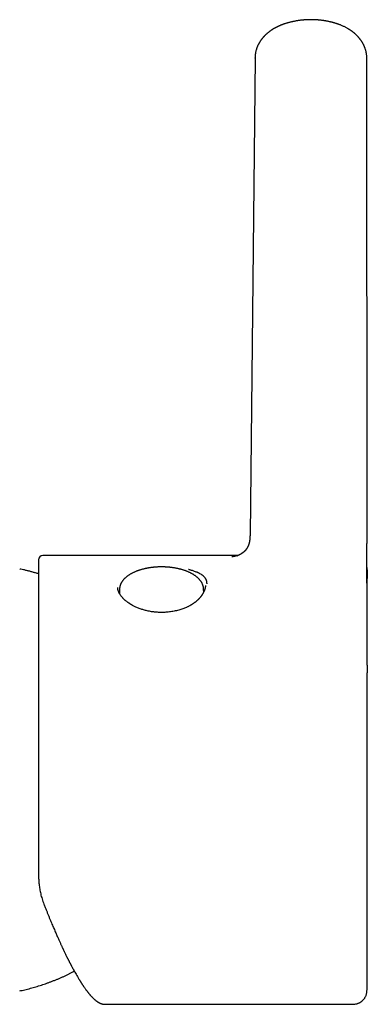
# Model space of a CAD drawing. Header units: millimetres. Extents: x 8 to 829, y 12 to 852.
# Tile 7 of 10: x 448 to 480, y 569 to 661. Entities that reach past the tile are written whole.
import ezdxf

# ---------------------------------------------------------------- set-up
doc = ezdxf.new("R2010")
doc.units = ezdxf.units.MM

msp = doc.modelspace()

# ---------------------------------------------------------------- linework, layer by layer
at = {"color": 7, "linetype": 'Continuous', "lineweight": 30}
for p, q in [((469.592, 657.766), (469.126, 613.179)), ((469.592, 657.766), (469.595, 657.796)), ((480.066, 613.179), (480.04, 657.751)), ((467.981, 611.215), (449.757, 611.215)), ((480.064, 609.712), (480.064, 609.055)), ((456.757, 608.221), (456.757, 608.228)), ((464.957, 608.412), (464.957, 608.391)), ((456.917, 607.669), (456.918, 607.671)), ((456.926, 608.059), (456.918, 607.668)), ((464.793, 607.801), (464.788, 608.059)), ((480.064, 600.962), (480.064, 600.246)), ((455.574, 569.215), (455.573, 569.215)), ((455.574, 569.215), (478.564, 569.215)), ((478.564, 569.217), (478.564, 569.217))]:
    msp.add_line(p, q, dxfattribs=at)
msp.add_arc((449.757, 610.815), 0.4, 90, 180, dxfattribs=at)
for points, knots in [([(480.043, 657.749), (480.043, 657.767), (480.043, 657.799), (480.042, 657.841), (480.04, 657.873), (480.039, 657.899), (480.038, 657.92), (480.036, 657.942), (480.032, 657.995), (480.024, 658.074), (480.01, 658.178), (479.992, 658.283), (479.968, 658.394), (479.938, 658.509), (479.908, 658.605), (479.881, 658.686), (479.856, 658.755), (479.828, 658.824), (479.801, 658.887), (479.775, 658.946), (479.749, 659), (479.724, 659.051), (479.698, 659.1), (479.671, 659.15), (479.642, 659.2), (479.615, 659.246), (479.589, 659.288), (479.565, 659.326), (479.54, 659.363), (479.515, 659.401), (479.488, 659.44), (479.461, 659.477), (479.436, 659.51), (479.415, 659.539), (479.392, 659.569), (479.367, 659.6), (479.342, 659.631), (479.318, 659.66), (479.297, 659.685), (479.277, 659.707), (479.26, 659.728), (479.24, 659.749), (479.216, 659.776), (479.188, 659.807), (479.159, 659.837), (479.134, 659.862), (479.113, 659.884), (479.091, 659.906), (479.067, 659.93), (479.041, 659.955), (479.015, 659.979), (478.992, 660), (478.971, 660.019), (478.949, 660.039), (478.922, 660.063), (478.893, 660.089), (478.866, 660.111), (478.843, 660.13), (478.822, 660.148), (478.798, 660.167), (478.771, 660.188), (478.741, 660.212), (478.71, 660.236), (478.68, 660.259), (478.654, 660.277), (478.631, 660.294), (478.594, 660.321), (478.545, 660.355), (478.488, 660.394), (478.438, 660.427), (478.39, 660.457), (478.326, 660.497), (478.242, 660.546), (478.141, 660.603), (478.034, 660.659), (477.926, 660.713), (477.808, 660.768), (477.69, 660.819), (477.57, 660.868), (477.471, 660.907), (477.392, 660.935), (477.333, 660.956), (477.276, 660.976), (477.212, 660.997), (477.138, 661.021), (477.062, 661.044), (476.99, 661.065), (476.93, 661.082), (476.877, 661.097), (476.832, 661.108), (476.795, 661.118), (476.76, 661.127), (476.714, 661.138), (476.654, 661.153), (476.579, 661.17), (476.5, 661.188), (476.418, 661.205), (476.333, 661.221), (476.247, 661.237), (476.159, 661.252), (476.061, 661.268), (475.954, 661.284), (475.843, 661.299), (475.738, 661.311), (475.645, 661.321), (475.562, 661.329), (475.489, 661.336), (475.427, 661.341), (475.368, 661.345), (475.307, 661.349), (475.238, 661.353), (475.158, 661.357), (475.067, 661.36), (474.963, 661.363), (474.863, 661.364), (474.77, 661.364), (474.69, 661.363), (474.612, 661.361), (474.542, 661.359), (474.481, 661.357), (474.428, 661.354), (474.384, 661.352), (474.349, 661.35), (474.318, 661.348), (474.281, 661.346), (474.229, 661.342), (474.16, 661.337), (474.075, 661.33), (473.979, 661.321), (473.879, 661.31), (473.763, 661.296), (473.635, 661.278), (473.497, 661.257), (473.367, 661.234), (473.246, 661.211), (473.135, 661.188), (473.037, 661.167), (472.95, 661.146), (472.867, 661.126), (472.782, 661.104), (472.688, 661.078), (472.589, 661.05), (472.487, 661.019), (472.398, 660.99), (472.326, 660.965), (472.272, 660.947), (472.223, 660.929), (472.172, 660.911), (472.118, 660.89), (472.063, 660.869), (472.01, 660.847), (471.956, 660.825), (471.903, 660.802), (471.852, 660.78), (471.808, 660.76), (471.765, 660.741), (471.721, 660.72), (471.676, 660.698), (471.631, 660.676), (471.584, 660.652), (471.534, 660.626), (471.487, 660.6), (471.44, 660.575), (471.39, 660.546), (471.343, 660.519), (471.304, 660.496), (471.276, 660.479), (471.249, 660.462), (471.219, 660.443), (471.188, 660.423), (471.161, 660.405), (471.139, 660.391), (471.12, 660.379), (471.104, 660.367), (471.08, 660.351), (471.048, 660.329), (471.011, 660.303), (470.977, 660.278), (470.948, 660.256), (470.923, 660.237), (470.897, 660.218), (470.863, 660.191), (470.823, 660.159), (470.783, 660.127), (470.744, 660.094), (470.705, 660.06), (470.668, 660.027), (470.635, 659.997), (470.603, 659.968), (470.568, 659.935), (470.531, 659.898), (470.494, 659.861), (470.462, 659.828), (470.436, 659.8), (470.413, 659.776), (470.39, 659.75), (470.364, 659.721), (470.338, 659.69), (470.311, 659.659), (470.287, 659.63), (470.261, 659.599), (470.235, 659.565), (470.206, 659.528), (470.176, 659.488), (470.148, 659.449), (470.121, 659.41), (470.094, 659.371), (470.063, 659.323), (470.029, 659.27), (469.995, 659.213), (469.966, 659.162), (469.941, 659.116), (469.917, 659.072), (469.892, 659.024), (469.866, 658.969), (469.838, 658.908), (469.81, 658.844), (469.786, 658.783), (469.764, 658.727), (469.742, 658.663), (469.717, 658.589), (469.692, 658.502), (469.669, 658.416), (469.649, 658.328), (469.631, 658.232), (469.615, 658.128), (469.606, 658.048), (469.601, 657.996), (469.599, 657.972), (469.597, 657.948), (469.596, 657.922), (469.594, 657.889), (469.592, 657.845), (469.592, 657.812), (469.591, 657.793)], [0, 0, 0, 0, 0.003762, 0.006795, 0.009096, 0.010735, 0.012283, 0.013857, 0.015458, 0.023934, 0.031071, 0.038413, 0.047247, 0.05598, 0.064406, 0.069381, 0.074935, 0.080617, 0.085804, 0.090376, 0.094805, 0.099173, 0.102925, 0.107317, 0.111818, 0.115944, 0.119336, 0.122604, 0.126161, 0.129348, 0.132934, 0.136655, 0.139673, 0.142221, 0.144795, 0.147975, 0.15105, 0.153962, 0.156439, 0.158573, 0.160573, 0.162539, 0.165062, 0.168753, 0.172014, 0.174468, 0.176664, 0.178858, 0.181547, 0.18423, 0.187109, 0.189454, 0.191287, 0.193404, 0.196081, 0.19956, 0.20208, 0.204008, 0.206062, 0.208265, 0.21099, 0.213662, 0.216799, 0.219801, 0.222085, 0.223882, 0.226175, 0.232297, 0.237209, 0.2414, 0.24554, 0.249761, 0.258082, 0.266888, 0.275022, 0.284373, 0.293085, 0.302952, 0.31193, 0.320772, 0.325538, 0.329728, 0.333891, 0.338396, 0.343842, 0.350237, 0.355011, 0.359385, 0.363138, 0.366271, 0.368789, 0.371063, 0.373783, 0.378424, 0.383833, 0.38941, 0.395092, 0.400881, 0.406776, 0.412776, 0.418881, 0.426705, 0.434377, 0.44133, 0.447554, 0.453053, 0.45783, 0.461888, 0.46546, 0.469463, 0.473993, 0.47909, 0.485062, 0.491914, 0.499645, 0.504747, 0.510171, 0.5154, 0.52, 0.523972, 0.527315, 0.530448, 0.532706, 0.534327, 0.536502, 0.540034, 0.544592, 0.550178, 0.556776, 0.563594, 0.570222, 0.580001, 0.589333, 0.598217, 0.606623, 0.614291, 0.621152, 0.62723, 0.632549, 0.638601, 0.645331, 0.652453, 0.659929, 0.667579, 0.672156, 0.676141, 0.679562, 0.683237, 0.687534, 0.691823, 0.695754, 0.699791, 0.704183, 0.708187, 0.711598, 0.714635, 0.718343, 0.722077, 0.725413, 0.729283, 0.733524, 0.737554, 0.741029, 0.745159, 0.750235, 0.752934, 0.755136, 0.757404, 0.76003, 0.763016, 0.765331, 0.767297, 0.768911, 0.770215, 0.771832, 0.775192, 0.778861, 0.782002, 0.784627, 0.786933, 0.78898, 0.791935, 0.796521, 0.800423, 0.803522, 0.807919, 0.811932, 0.814782, 0.81804, 0.821543, 0.825607, 0.829776, 0.833254, 0.836187, 0.838321, 0.840719, 0.843812, 0.84711, 0.849945, 0.853013, 0.855802, 0.85888, 0.862558, 0.866409, 0.870181, 0.873337, 0.876949, 0.88096, 0.885946, 0.891209, 0.895554, 0.899155, 0.90287, 0.906666, 0.911235, 0.916321, 0.921606, 0.926573, 0.930809, 0.9349, 0.941426, 0.948097, 0.954609, 0.960884, 0.967845, 0.975853, 0.983723, 0.98547, 0.987193, 0.988885, 0.990566, 0.992843, 0.99599, 1, 1, 1, 1]), ([(469.125, 613.212), (469.125, 613.188), (469.125, 613.143), (469.124, 613.081), (469.123, 613.026), (469.121, 612.98), (469.12, 612.943), (469.119, 612.916), (469.118, 612.898), (469.117, 612.885), (469.117, 612.871), (469.116, 612.856), (469.114, 612.828), (469.111, 612.792), (469.107, 612.746), (469.103, 612.703), (469.098, 612.662), (469.092, 612.621), (469.086, 612.581), (469.08, 612.547), (469.073, 612.509), (469.064, 612.465), (469.053, 612.417), (469.042, 612.37), (469.029, 612.325), (469.016, 612.282), (469.001, 612.238), (468.986, 612.195), (468.971, 612.155), (468.954, 612.116), (468.937, 612.078), (468.919, 612.04), (468.901, 612.004), (468.884, 611.972), (468.867, 611.942), (468.851, 611.914), (468.834, 611.887), (468.818, 611.863), (468.806, 611.845), (468.796, 611.831), (468.785, 611.816), (468.774, 611.801), (468.764, 611.787), (468.755, 611.775), (468.746, 611.764), (468.736, 611.75), (468.724, 611.736), (468.713, 611.723), (468.703, 611.711), (468.694, 611.7), (468.683, 611.688), (468.669, 611.673), (468.655, 611.658), (468.643, 611.645), (468.633, 611.635), (468.623, 611.625), (468.613, 611.614), (468.601, 611.603), (468.588, 611.591), (468.576, 611.58), (468.566, 611.57), (468.556, 611.562), (468.547, 611.553), (468.536, 611.544), (468.525, 611.534), (468.513, 611.524), (468.502, 611.516), (468.492, 611.508), (468.483, 611.501), (468.475, 611.494), (468.466, 611.487), (468.456, 611.479), (468.443, 611.47), (468.429, 611.46), (468.416, 611.45), (468.403, 611.441), (468.391, 611.433), (468.38, 611.425), (468.368, 611.417), (468.353, 611.407), (468.338, 611.397), (468.322, 611.387), (468.308, 611.379), (468.295, 611.37), (468.281, 611.362), (468.266, 611.353), (468.248, 611.343), (468.23, 611.333), (468.214, 611.324), (468.2, 611.316), (468.187, 611.309), (468.172, 611.302), (468.156, 611.293), (468.139, 611.285), (468.122, 611.277), (468.108, 611.27), (468.095, 611.263), (468.082, 611.258), (468.07, 611.252), (468.055, 611.245), (468.037, 611.237), (468.015, 611.228), (467.993, 611.219), (467.972, 611.211), (467.952, 611.203), (467.94, 611.199), (467.94, 611.199), (467.938, 611.199), (467.937, 611.198), (467.937, 611.198), (467.936, 611.198), (467.935, 611.198), (467.935, 611.198), (467.936, 611.198), (467.936, 611.198), (467.938, 611.198), (467.939, 611.199), (467.942, 611.2), (467.945, 611.2), (467.948, 611.201), (467.951, 611.202), (467.948, 611.201), (467.936, 611.198), (467.92, 611.193), (467.902, 611.189), (467.886, 611.184), (467.868, 611.179), (467.849, 611.174), (467.83, 611.169), (467.813, 611.165), (467.796, 611.161), (467.776, 611.156), (467.754, 611.151), (467.734, 611.146), (467.715, 611.142), (467.695, 611.137), (467.672, 611.132), (467.648, 611.127), (467.621, 611.121), (467.595, 611.116), (467.569, 611.111), (467.546, 611.107), (467.524, 611.103), (467.508, 611.1), (467.495, 611.098), (467.484, 611.096), (467.475, 611.095), (467.468, 611.094), (467.462, 611.093), (467.456, 611.092), (467.45, 611.091), (467.445, 611.09), (467.442, 611.09), (467.439, 611.09), (467.436, 611.089), (467.434, 611.089), (467.434, 611.089), (467.434, 611.089)], [0, 0, 0, 0, 0.008958, 0.017053, 0.024178, 0.030246, 0.03519, 0.038965, 0.041433, 0.043569, 0.046015, 0.048777, 0.05186, 0.061133, 0.068777, 0.078144, 0.086985, 0.09618, 0.105064, 0.111292, 0.120303, 0.131144, 0.143297, 0.156391, 0.167384, 0.179434, 0.192734, 0.205299, 0.2182, 0.229972, 0.244082, 0.257092, 0.270311, 0.284633, 0.294674, 0.30709, 0.3193, 0.331157, 0.337051, 0.34216, 0.349219, 0.356751, 0.362908, 0.367881, 0.373119, 0.379428, 0.386865, 0.393623, 0.399271, 0.404332, 0.410746, 0.418841, 0.427503, 0.434683, 0.439938, 0.445072, 0.450904, 0.457753, 0.465139, 0.471827, 0.477135, 0.481996, 0.48696, 0.49236, 0.498874, 0.504799, 0.510608, 0.515462, 0.519545, 0.523597, 0.527652, 0.532689, 0.538912, 0.545726, 0.552332, 0.55812, 0.563247, 0.568161, 0.573413, 0.579598, 0.586595, 0.593247, 0.598983, 0.604191, 0.609335, 0.615381, 0.62245, 0.629729, 0.635794, 0.641162, 0.646369, 0.65197, 0.658388, 0.665644, 0.67284, 0.678668, 0.683898, 0.689056, 0.694309, 0.69953, 0.708462, 0.718759, 0.72921, 0.739472, 0.74953, 0.758742, 0.767113, 0.771358, 0.775864, 0.781019, 0.786542, 0.792171, 0.797095, 0.801919, 0.806696, 0.811781, 0.81786, 0.82179, 0.825428, 0.828693, 0.831561, 0.834616, 0.839021, 0.843234, 0.847038, 0.850429, 0.854565, 0.859156, 0.863449, 0.867263, 0.87059, 0.875657, 0.881133, 0.885786, 0.889754, 0.894761, 0.900755, 0.906879, 0.912871, 0.922047, 0.928151, 0.935511, 0.943608, 0.949706, 0.953996, 0.95908, 0.963306, 0.966572, 0.969974, 0.973324, 0.977569, 0.981536, 0.984607, 0.987286, 0.991194, 0.996022, 1, 1, 1, 1]), ([(480.065, 608.405), (480.065, 608.405), (480.065, 608.405), (480.065, 608.41), (480.065, 608.425), (480.064, 608.439), (480.064, 608.449), (480.064, 608.461), (480.063, 608.479), (480.063, 608.513), (480.062, 608.552), (480.061, 608.597), (480.06, 608.646), (480.059, 608.694), (480.058, 608.744), (480.057, 608.797), (480.057, 608.836), (480.056, 608.876), (480.055, 608.915), (480.055, 608.95), (480.054, 608.982), (480.054, 609.016), (480.053, 609.053), (480.052, 609.094), (480.052, 609.145), (480.051, 609.207), (480.05, 609.277), (480.049, 609.343), (480.048, 609.402), (480.048, 609.451), (480.047, 609.492), (480.047, 609.531), (480.046, 609.576), (480.046, 609.626), (480.045, 609.681), (480.045, 609.734), (480.045, 609.781), (480.045, 609.818), (480.044, 609.851), (480.044, 609.885), (480.044, 609.924), (480.044, 609.966), (480.044, 610.016), (480.043, 610.072), (480.043, 610.131), (480.043, 610.184), (480.043, 610.244), (480.043, 610.32), (480.043, 610.417), (480.044, 610.524), (480.044, 610.638), (480.045, 610.773), (480.046, 610.927), (480.048, 611.097), (480.05, 611.251), (480.051, 611.384), (480.052, 611.496), (480.053, 611.603), (480.055, 611.708), (480.056, 611.816), (480.057, 611.93), (480.058, 612.052), (480.059, 612.18), (480.06, 612.328), (480.061, 612.489), (480.062, 612.655), (480.063, 612.791), (480.063, 612.9), (480.063, 612.989), (480.064, 613.082), (480.064, 613.147), (480.064, 613.181)], [0, 0, 0, 0, 0.00201, 0.026844, 0.051031, 0.060459, 0.069001, 0.076848, 0.084526, 0.09283, 0.108958, 0.121535, 0.136219, 0.153331, 0.165145, 0.180372, 0.196228, 0.205537, 0.213626, 0.221521, 0.229436, 0.237829, 0.246837, 0.256509, 0.266866, 0.282604, 0.298655, 0.313091, 0.325649, 0.336238, 0.343372, 0.351358, 0.360277, 0.370291, 0.381423, 0.393226, 0.401874, 0.408839, 0.414617, 0.421111, 0.428512, 0.436761, 0.445182, 0.456751, 0.468143, 0.478021, 0.486205, 0.501711, 0.519409, 0.538911, 0.559377, 0.580797, 0.610304, 0.640999, 0.670112, 0.690932, 0.710494, 0.728774, 0.746292, 0.764963, 0.784582, 0.805471, 0.827633, 0.851047, 0.881711, 0.91032, 0.93686, 0.951527, 0.966508, 0.982666, 1, 1, 1, 1]), ([(449.357, 610.814), (449.357, 610.813), (449.357, 610.813), (449.357, 610.798), (449.357, 610.772), (449.357, 610.741), (449.357, 610.709), (449.357, 610.681), (449.357, 610.651), (449.357, 610.617), (449.357, 610.58), (449.357, 610.528), (449.357, 610.458), (449.357, 610.364), (449.357, 610.259), (449.357, 610.144), (449.357, 610.026), (449.357, 609.91), (449.357, 609.797), (449.357, 609.677), (449.357, 609.553), (449.357, 609.406), (449.357, 609.23), (449.357, 609.02), (449.357, 608.798), (449.357, 608.563), (449.357, 608.316), (449.357, 608.051), (449.357, 607.767), (449.357, 607.464), (449.357, 607.148), (449.357, 606.861), (449.357, 606.606), (449.357, 606.388), (449.357, 606.164), (449.357, 605.931), (449.357, 605.668), (449.357, 605.376), (449.357, 605.055), (449.357, 604.726), (449.357, 604.443), (449.357, 604.21), (449.357, 604.029), (449.357, 603.845), (449.357, 603.66), (449.357, 603.473), (449.357, 603.219), (449.357, 602.897), (449.357, 602.503), (449.357, 602.103), (449.357, 601.695), (449.357, 601.284), (449.357, 600.868), (449.357, 600.449), (449.357, 600.02), (449.357, 599.556), (449.357, 599.055), (449.357, 598.519), (449.357, 597.976), (449.357, 597.427), (449.357, 596.871), (449.357, 596.336), (449.357, 595.824), (449.357, 595.337), (449.357, 594.847), (449.357, 594.354), (449.357, 593.862), (449.357, 593.37), (449.357, 592.879), (449.357, 592.389), (449.357, 591.901), (449.357, 591.416), (449.357, 590.93), (449.357, 590.445), (449.357, 590.036), (449.357, 589.704), (449.357, 589.45), (449.357, 589.195), (449.357, 588.941), (449.357, 588.686), (449.357, 588.358), (449.357, 587.956), (449.357, 587.482), (449.357, 587.01), (449.357, 586.54), (449.357, 586.105), (449.357, 585.705), (449.357, 585.34), (449.357, 584.977), (449.357, 584.622), (449.357, 584.22), (449.357, 583.77), (449.357, 583.27), (449.357, 582.774), (449.357, 582.283), (449.357, 581.797), (449.357, 581.477), (449.357, 581.317)], [0, 0, 0, 0, 0.009238, 0.020931, 0.032617, 0.044303, 0.050427, 0.056554, 0.062684, 0.068819, 0.07496, 0.081107, 0.092612, 0.104099, 0.115575, 0.127045, 0.138517, 0.147534, 0.15656, 0.165595, 0.174541, 0.183113, 0.195854, 0.208581, 0.221305, 0.234034, 0.246775, 0.259538, 0.273175, 0.28679, 0.300395, 0.313999, 0.322554, 0.331116, 0.339687, 0.348369, 0.357407, 0.36869, 0.379961, 0.391227, 0.402493, 0.408397, 0.414302, 0.420212, 0.426125, 0.432044, 0.437968, 0.449906, 0.461823, 0.473728, 0.485626, 0.497526, 0.50922, 0.520929, 0.532658, 0.544602, 0.558801, 0.572983, 0.587159, 0.601341, 0.61554, 0.629768, 0.641934, 0.654079, 0.666211, 0.678335, 0.690461, 0.702378, 0.71431, 0.726264, 0.737995, 0.7497, 0.761393, 0.773079, 0.784766, 0.79089, 0.797016, 0.803147, 0.809282, 0.815423, 0.82157, 0.833075, 0.844562, 0.856037, 0.867508, 0.878979, 0.887997, 0.897022, 0.906058, 0.915003, 0.923577, 0.936318, 0.949047, 0.961771, 0.974499, 0.987239, 1, 1, 1, 1]), ([(460.857, 610.151), (460.815, 610.15), (460.755, 610.15), (460.668, 610.148), (460.594, 610.146), (460.505, 610.143), (460.412, 610.138), (460.315, 610.131), (460.215, 610.123), (460.113, 610.114), (460.01, 610.103), (459.905, 610.09), (459.801, 610.076), (459.695, 610.06), (459.59, 610.042), (459.486, 610.022), (459.381, 610.001), (459.278, 609.978), (459.175, 609.954), (459.073, 609.928), (458.973, 609.9), (458.873, 609.871), (458.775, 609.84), (458.679, 609.807), (458.584, 609.773), (458.491, 609.737), (458.4, 609.7), (458.31, 609.661), (458.223, 609.621), (458.138, 609.579), (458.055, 609.535), (457.974, 609.491), (457.896, 609.444), (457.819, 609.397), (457.746, 609.348), (457.675, 609.297), (457.607, 609.245), (457.542, 609.192), (457.479, 609.138), (457.42, 609.082), (457.363, 609.025), (457.31, 608.967), (457.26, 608.908), (457.213, 608.848), (457.169, 608.786), (457.129, 608.724), (457.093, 608.661), (457.06, 608.598), (457.03, 608.533), (457.004, 608.468), (456.982, 608.403), (456.963, 608.337), (456.948, 608.27), (456.937, 608.203), (456.93, 608.135), (456.926, 608.087), (456.926, 608.061), (456.926, 608.058)], [0, 0, 0, 0, 0.021137, 0.029619, 0.043711, 0.058332, 0.07401, 0.090367, 0.107255, 0.12455, 0.14217, 0.160049, 0.178141, 0.19641, 0.214827, 0.23337, 0.252022, 0.270769, 0.289598, 0.308501, 0.327469, 0.346497, 0.365579, 0.384711, 0.403888, 0.423107, 0.442366, 0.461662, 0.480992, 0.500355, 0.519747, 0.539167, 0.558611, 0.578076, 0.597557, 0.61705, 0.636546, 0.656039, 0.675519, 0.694978, 0.714403, 0.733785, 0.75311, 0.772368, 0.791547, 0.81064, 0.82964, 0.848544, 0.867353, 0.886073, 0.904714, 0.923289, 0.941818, 0.960322, 0.978826, 0.997359, 1, 1, 1, 1]), ([(464.788, 608.058), (464.788, 608.062), (464.788, 608.089), (464.784, 608.139), (464.777, 608.207), (464.765, 608.276), (464.749, 608.344), (464.729, 608.413), (464.705, 608.482), (464.677, 608.55), (464.644, 608.618), (464.608, 608.686), (464.566, 608.754), (464.521, 608.821), (464.471, 608.888), (464.418, 608.951), (464.364, 609.011), (464.309, 609.068), (464.25, 609.124), (464.188, 609.179), (464.123, 609.233), (464.055, 609.285), (463.985, 609.336), (463.912, 609.386), (463.836, 609.434), (463.757, 609.481), (463.676, 609.526), (463.593, 609.57), (463.507, 609.613), (463.42, 609.654), (463.33, 609.693), (463.238, 609.731), (463.144, 609.768), (463.048, 609.803), (462.951, 609.836), (462.851, 609.867), (462.75, 609.898), (462.648, 609.926), (462.544, 609.953), (462.439, 609.978), (462.333, 610.001), (462.225, 610.023), (462.117, 610.043), (462.007, 610.061), (461.897, 610.078), (461.786, 610.093), (461.675, 610.106), (461.564, 610.118), (461.453, 610.127), (461.343, 610.135), (461.237, 610.141), (461.141, 610.145), (461.057, 610.148), (460.964, 610.15), (460.899, 610.15), (460.857, 610.151)], [0, 0, 0, 0, 0.00331, 0.021989, 0.040779, 0.05971, 0.078811, 0.098112, 0.117637, 0.137407, 0.157439, 0.177742, 0.198321, 0.21917, 0.24028, 0.261633, 0.280909, 0.300275, 0.319712, 0.339206, 0.358742, 0.378307, 0.397889, 0.41748, 0.43707, 0.456652, 0.476221, 0.495774, 0.515308, 0.534821, 0.554313, 0.573782, 0.593228, 0.612651, 0.63205, 0.651427, 0.67078, 0.69011, 0.709417, 0.728699, 0.747956, 0.767187, 0.786388, 0.805556, 0.824684, 0.843763, 0.862775, 0.881694, 0.900468, 0.918993, 0.937022, 0.953795, 0.967316, 0.979088, 1, 1, 1, 1]), ([(480.043, 610.085), (480.044, 610.079), (480.052, 610.033), (480.058, 609.948), (480.063, 609.83), (480.063, 609.751), (480.064, 609.712)], [0, 0, 0, 0, 0.051085, 0.368385, 0.68478, 1, 1, 1, 1]), ([(449.357, 609.498), (449.267, 609.526), (449.084, 609.582), (448.807, 609.661), (448.527, 609.738), (448.244, 609.81), (447.97, 609.877), (447.754, 609.926), (447.632, 609.952), (447.596, 609.96)], [0, 0, 0, 0, 0.155905, 0.314931, 0.474444, 0.634502, 0.795177, 0.939648, 1, 1, 1, 1]), ([(465.104, 608.579), (465.104, 608.593), (465.103, 608.625), (465.1, 608.676), (465.092, 608.734), (465.082, 608.79), (465.068, 608.841), (465.054, 608.887), (465.036, 608.935), (465.013, 608.984), (464.983, 609.041), (464.944, 609.102), (464.897, 609.163), (464.848, 609.219), (464.797, 609.268), (464.746, 609.313), (464.696, 609.352), (464.624, 609.405), (464.52, 609.471), (464.413, 609.529), (464.34, 609.566), (464.308, 609.581), (464.275, 609.597), (464.241, 609.612), (464.206, 609.628), (464.171, 609.643), (464.135, 609.658), (464.061, 609.688), (463.951, 609.73), (463.806, 609.779), (463.673, 609.821), (463.554, 609.856), (463.452, 609.884), (463.389, 609.9), (463.36, 609.907)], [0, 0, 0, 0, 0.021082, 0.046685, 0.076798, 0.111408, 0.135461, 0.161282, 0.188867, 0.218213, 0.249312, 0.29309, 0.334221, 0.372709, 0.408557, 0.441774, 0.472367, 0.500345, 0.567745, 0.637329, 0.651256, 0.665267, 0.679363, 0.693543, 0.707807, 0.722155, 0.736588, 0.751105, 0.80841, 0.859378, 0.90402, 0.942339, 0.974336, 1, 1, 1, 1]), ([(463.275, 606.406), (463.247, 606.392), (463.162, 606.352), (463.015, 606.292), (462.836, 606.225), (462.656, 606.164), (462.461, 606.106), (462.25, 606.051), (462.026, 606.002), (461.804, 605.962), (461.586, 605.931), (461.372, 605.909), (461.162, 605.895), (460.959, 605.889), (460.761, 605.889), (460.569, 605.895), (460.384, 605.907), (460.207, 605.924), (460.019, 605.947), (459.823, 605.977), (459.622, 606.016), (459.435, 606.058), (459.261, 606.103), (459.098, 606.151), (458.935, 606.204), (458.773, 606.263), (458.613, 606.327), (458.466, 606.392), (458.33, 606.456), (458.224, 606.51), (458.146, 606.553), (458.091, 606.583), (458.042, 606.611), (458.002, 606.636), (457.972, 606.653), (457.953, 606.665), (457.939, 606.674), (457.925, 606.683), (457.904, 606.696), (457.875, 606.715), (457.837, 606.739), (457.791, 606.77), (457.74, 606.805), (457.687, 606.843), (457.627, 606.888), (457.563, 606.937), (457.497, 606.992), (457.432, 607.048), (457.369, 607.105), (457.306, 607.166), (457.248, 607.225), (457.193, 607.284), (457.14, 607.346), (457.086, 607.413), (457.034, 607.483), (456.991, 607.546), (456.957, 607.6), (456.931, 607.644), (456.908, 607.686), (456.889, 607.722), (456.872, 607.758), (456.855, 607.795), (456.837, 607.839), (456.819, 607.888), (456.802, 607.939), (456.789, 607.986), (456.779, 608.028), (456.772, 608.064), (456.765, 608.103), (456.761, 608.142), (456.758, 608.182), (456.757, 608.208), (456.757, 608.221)], [0, 0, 0, 0, 0.011587, 0.034785, 0.057531, 0.079827, 0.101672, 0.128338, 0.154288, 0.179513, 0.204006, 0.227759, 0.250779, 0.273137, 0.294838, 0.315871, 0.336227, 0.355896, 0.374874, 0.399091, 0.42206, 0.443777, 0.464243, 0.483799, 0.502657, 0.524375, 0.545096, 0.56482, 0.583544, 0.60127, 0.609758, 0.617997, 0.625526, 0.631752, 0.636672, 0.639084, 0.640987, 0.642937, 0.646138, 0.650864, 0.657001, 0.664548, 0.6735, 0.682842, 0.691827, 0.705223, 0.717737, 0.729372, 0.743611, 0.757111, 0.770199, 0.782968, 0.796719, 0.811526, 0.827194, 0.843094, 0.853181, 0.863326, 0.872722, 0.880915, 0.887905, 0.896615, 0.906732, 0.918118, 0.930222, 0.94297, 0.951454, 0.959962, 0.968573, 0.978223, 0.989199, 1, 1, 1, 1]), ([(464.957, 608.391), (464.956, 608.38), (464.956, 608.355), (464.952, 608.313), (464.946, 608.265), (464.938, 608.22), (464.93, 608.179), (464.92, 608.14), (464.91, 608.104), (464.9, 608.069), (464.89, 608.038), (464.881, 608.011), (464.872, 607.986), (464.861, 607.956), (464.847, 607.92), (464.828, 607.875), (464.804, 607.823), (464.775, 607.763), (464.744, 607.705), (464.715, 607.653), (464.688, 607.607), (464.66, 607.562), (464.633, 607.521), (464.61, 607.487), (464.59, 607.459), (464.568, 607.429), (464.543, 607.394), (464.51, 607.351), (464.472, 607.304), (464.428, 607.251), (464.382, 607.2), (464.337, 607.151), (464.293, 607.107), (464.246, 607.059), (464.193, 607.01), (464.138, 606.961), (464.082, 606.912), (464.027, 606.867), (463.974, 606.826), (463.928, 606.792), (463.889, 606.763), (463.857, 606.74), (463.833, 606.723), (463.814, 606.71), (463.796, 606.698), (463.772, 606.682), (463.741, 606.662), (463.705, 606.638), (463.659, 606.61), (463.601, 606.575), (463.531, 606.535), (463.45, 606.491), (463.364, 606.447), (463.304, 606.419), (463.276, 606.405)], [0, 0, 0, 0, 0.023084, 0.049639, 0.073692, 0.096503, 0.118174, 0.138027, 0.155869, 0.173205, 0.188311, 0.201208, 0.212437, 0.224834, 0.242894, 0.263516, 0.287085, 0.314579, 0.346048, 0.365449, 0.386097, 0.407317, 0.425905, 0.441441, 0.45393, 0.463993, 0.482036, 0.500765, 0.521437, 0.545435, 0.57276, 0.592458, 0.613589, 0.636161, 0.660179, 0.685343, 0.708916, 0.732984, 0.754153, 0.772413, 0.787757, 0.800176, 0.809667, 0.814449, 0.821322, 0.830304, 0.841396, 0.854601, 0.869921, 0.891096, 0.915317, 0.942577, 0.972863, 1, 1, 1, 1]), ([(480.064, 600.952), (480.064, 600.982), (480.064, 601.038), (480.064, 601.118), (480.064, 601.19), (480.064, 601.252), (480.064, 601.306), (480.064, 601.352), (480.064, 601.389), (480.064, 601.419), (480.064, 601.448), (480.064, 601.484), (480.064, 601.53), (480.064, 601.579), (480.064, 601.625), (480.064, 601.669), (480.064, 601.712), (480.064, 601.76), (480.064, 601.815), (480.064, 601.876), (480.064, 601.937), (480.064, 601.99), (480.064, 602.041), (480.064, 602.093), (480.064, 602.152), (480.065, 602.214), (480.065, 602.277), (480.065, 602.342), (480.065, 602.438), (480.065, 602.565), (480.066, 602.704), (480.066, 602.824), (480.067, 602.92), (480.067, 603.012), (480.067, 603.091), (480.068, 603.158), (480.068, 603.213), (480.068, 603.268), (480.068, 603.327), (480.069, 603.394), (480.069, 603.467), (480.07, 603.538), (480.07, 603.604), (480.07, 603.665), (480.071, 603.725), (480.071, 603.79), (480.072, 603.861), (480.072, 603.929), (480.072, 603.987), (480.073, 604.036), (480.073, 604.085), (480.073, 604.138), (480.074, 604.191), (480.074, 604.243), (480.074, 604.286), (480.075, 604.325), (480.075, 604.363), (480.075, 604.401), (480.075, 604.44), (480.076, 604.479), (480.076, 604.518), (480.076, 604.552), (480.076, 604.583), (480.077, 604.614), (480.077, 604.647), (480.077, 604.683), (480.077, 604.72), (480.078, 604.754), (480.078, 604.782), (480.078, 604.806), (480.078, 604.828), (480.078, 604.854), (480.079, 604.885), (480.079, 604.918), (480.079, 604.947), (480.079, 604.971), (480.079, 604.995), (480.08, 605.024), (480.08, 605.058), (480.08, 605.094), (480.08, 605.128), (480.081, 605.159), (480.081, 605.193), (480.081, 605.231), (480.081, 605.27), (480.082, 605.305), (480.082, 605.337), (480.082, 605.371), (480.082, 605.408), (480.083, 605.451), (480.083, 605.5), (480.083, 605.55), (480.083, 605.598), (480.084, 605.645), (480.084, 605.693), (480.084, 605.746), (480.085, 605.801), (480.085, 605.855), (480.085, 605.902), (480.085, 605.943), (480.085, 605.978), (480.086, 606.011), (480.086, 606.046), (480.086, 606.096), (480.086, 606.159), (480.086, 606.232), (480.086, 606.303), (480.087, 606.365), (480.087, 606.419), (480.087, 606.463), (480.087, 606.509), (480.087, 606.554), (480.087, 606.602), (480.087, 606.653), (480.087, 606.715), (480.086, 606.785), (480.086, 606.856), (480.086, 606.925), (480.086, 606.982), (480.086, 607.028), (480.086, 607.068), (480.085, 607.107), (480.085, 607.142), (480.085, 607.172), (480.085, 607.201), (480.085, 607.231), (480.084, 607.264), (480.084, 607.306), (480.084, 607.352), (480.083, 607.401), (480.083, 607.445), (480.082, 607.486), (480.082, 607.527), (480.082, 607.576), (480.081, 607.635), (480.08, 607.703), (480.079, 607.759), (480.079, 607.803), (480.078, 607.837), (480.078, 607.868), (480.077, 607.894), (480.077, 607.912), (480.077, 607.925), (480.077, 607.934), (480.076, 607.944), (480.076, 607.958), (480.076, 607.972), (480.076, 607.988), (480.076, 608.003), (480.075, 608.017), (480.075, 608.03), (480.075, 608.042), (480.075, 608.054), (480.074, 608.068), (480.074, 608.086), (480.074, 608.106), (480.073, 608.126), (480.073, 608.145), (480.073, 608.162), (480.073, 608.177), (480.072, 608.19), (480.072, 608.202), (480.072, 608.214), (480.072, 608.229), (480.071, 608.246), (480.071, 608.263), (480.071, 608.279), (480.071, 608.293), (480.07, 608.307), (480.07, 608.321), (480.07, 608.336), (480.07, 608.352), (480.069, 608.368), (480.069, 608.383), (480.069, 608.398), (480.069, 608.415), (480.068, 608.433), (480.068, 608.45), (480.068, 608.47), (480.068, 608.489), (480.067, 608.507), (480.067, 608.521), (480.067, 608.537), (480.067, 608.553), (480.067, 608.567), (480.066, 608.58), (480.066, 608.594), (480.066, 608.608), (480.066, 608.62), (480.066, 608.631), (480.066, 608.641), (480.066, 608.657), (480.065, 608.682), (480.065, 608.707), (480.065, 608.726), (480.065, 608.739), (480.065, 608.754), (480.065, 608.768), (480.065, 608.781), (480.064, 608.794), (480.064, 608.806), (480.064, 608.819), (480.064, 608.832), (480.064, 608.844), (480.064, 608.855), (480.064, 608.864), (480.064, 608.871), (480.064, 608.877), (480.064, 608.884), (480.064, 608.891), (480.064, 608.9), (480.064, 608.908), (480.064, 608.917), (480.064, 608.926), (480.064, 608.934), (480.064, 608.941), (480.064, 608.948), (480.064, 608.955), (480.064, 608.963), (480.064, 608.969), (480.064, 608.977), (480.064, 608.984), (480.064, 608.992), (480.064, 609.001), (480.064, 609.009), (480.064, 609.018), (480.064, 609.027), (480.064, 609.037), (480.064, 609.046), (480.064, 609.052), (480.064, 609.055)], [0, 0, 0, 0, 0.006837, 0.013019, 0.018557, 0.023458, 0.02773, 0.031321, 0.034319, 0.036729, 0.038709, 0.04201, 0.046003, 0.05039, 0.054364, 0.057891, 0.061939, 0.065695, 0.070515, 0.076365, 0.081667, 0.086264, 0.090226, 0.094817, 0.100021, 0.105417, 0.111001, 0.116677, 0.122394, 0.136037, 0.149927, 0.158838, 0.167373, 0.175195, 0.183005, 0.187911, 0.192744, 0.19747, 0.202426, 0.208188, 0.215014, 0.221565, 0.227056, 0.232224, 0.237472, 0.242917, 0.24944, 0.256028, 0.260737, 0.264867, 0.268959, 0.273409, 0.278841, 0.283146, 0.286975, 0.290256, 0.293403, 0.29687, 0.300223, 0.303788, 0.30736, 0.310317, 0.312899, 0.315524, 0.318419, 0.321694, 0.325009, 0.328156, 0.330726, 0.332576, 0.334471, 0.336654, 0.3395, 0.342655, 0.345216, 0.347243, 0.349143, 0.351589, 0.354819, 0.358309, 0.361259, 0.363819, 0.36654, 0.370233, 0.374002, 0.377014, 0.379566, 0.382472, 0.386307, 0.389773, 0.394115, 0.398881, 0.403356, 0.407559, 0.411824, 0.41674, 0.422527, 0.42722, 0.431719, 0.43548, 0.438614, 0.44164, 0.444693, 0.448288, 0.455531, 0.461971, 0.468476, 0.475224, 0.479176, 0.483196, 0.487566, 0.491927, 0.495601, 0.500613, 0.506304, 0.512718, 0.519828, 0.526253, 0.532005, 0.535546, 0.539456, 0.543265, 0.546581, 0.549413, 0.551936, 0.55482, 0.558102, 0.561747, 0.567037, 0.571794, 0.576162, 0.580536, 0.584961, 0.589609, 0.597497, 0.606051, 0.614836, 0.619693, 0.624613, 0.629441, 0.63354, 0.63684, 0.638341, 0.639848, 0.641862, 0.644397, 0.647462, 0.650601, 0.65338, 0.656657, 0.659304, 0.661862, 0.664419, 0.667098, 0.671341, 0.676386, 0.681349, 0.685772, 0.689774, 0.693231, 0.696152, 0.698664, 0.701729, 0.705355, 0.709498, 0.714098, 0.718015, 0.721237, 0.724317, 0.727957, 0.732155, 0.736598, 0.740502, 0.744245, 0.748424, 0.75295, 0.758434, 0.763467, 0.769286, 0.776043, 0.781409, 0.78577, 0.79052, 0.795762, 0.799557, 0.803856, 0.80864, 0.813254, 0.817404, 0.82108, 0.824381, 0.827611, 0.837427, 0.847605, 0.851977, 0.856512, 0.861502, 0.867054, 0.870837, 0.874849, 0.879094, 0.883423, 0.887321, 0.891594, 0.895073, 0.89775, 0.899697, 0.901935, 0.904781, 0.908238, 0.911839, 0.915933, 0.920233, 0.924059, 0.92738, 0.929634, 0.931575, 0.933202, 0.934734, 0.936777, 0.939769, 0.943484, 0.947927, 0.953104, 0.959024, 0.965691, 0.973115, 0.981302, 0.99026, 1, 1, 1, 1]), ([(480.064, 570.717), (480.064, 570.717), (480.064, 570.717), (480.064, 570.735), (480.064, 570.77), (480.064, 570.822), (480.064, 570.888), (480.064, 570.966), (480.064, 571.055), (480.064, 571.158), (480.064, 571.273), (480.064, 571.402), (480.064, 571.544), (480.064, 571.704), (480.064, 571.884), (480.064, 572.085), (480.064, 572.301), (480.064, 572.532), (480.064, 572.771), (480.064, 573.015), (480.064, 573.264), (480.064, 573.523), (480.064, 573.794), (480.064, 574.077), (480.064, 574.37), (480.064, 574.685), (480.064, 575.022), (480.064, 575.383), (480.064, 575.756), (480.064, 576.142), (480.064, 576.528), (480.064, 576.912), (480.064, 577.293), (480.064, 577.682), (480.064, 578.079), (480.064, 578.485), (480.064, 578.9), (480.064, 579.337), (480.064, 579.796), (480.064, 580.278), (480.064, 580.768), (480.064, 581.266), (480.064, 581.757), (480.064, 582.239), (480.064, 582.71), (480.064, 583.187), (480.064, 583.668), (480.064, 584.154), (480.064, 584.645), (480.064, 585.157), (480.064, 585.69), (480.064, 586.241), (480.064, 586.796), (480.064, 587.352), (480.064, 587.895), (480.064, 588.422), (480.064, 588.934), (480.064, 589.446), (480.064, 589.96), (480.064, 590.474), (480.064, 590.989), (480.064, 591.52), (480.064, 592.068), (480.064, 592.629), (480.064, 593.189), (480.064, 593.745), (480.064, 594.282), (480.064, 594.8), (480.064, 595.297), (480.064, 595.791), (480.064, 596.281), (480.064, 596.767), (480.064, 597.25), (480.064, 597.743), (480.064, 598.246), (480.064, 598.757), (480.064, 599.261), (480.064, 599.758), (480.064, 600.083), (480.064, 600.246)], [0, 0, 0, 0, 0.009177, 0.022892, 0.036605, 0.050327, 0.06407, 0.076597, 0.089093, 0.101568, 0.114029, 0.126487, 0.138949, 0.151426, 0.165139, 0.178848, 0.192563, 0.206296, 0.220059, 0.232582, 0.245076, 0.25755, 0.270012, 0.28247, 0.294934, 0.307404, 0.32111, 0.334816, 0.348533, 0.362273, 0.376048, 0.388554, 0.401037, 0.413507, 0.425971, 0.438439, 0.450919, 0.463421, 0.477155, 0.490872, 0.504583, 0.5183, 0.532035, 0.544522, 0.556994, 0.569459, 0.581925, 0.594402, 0.606898, 0.619428, 0.633184, 0.64691, 0.660617, 0.674317, 0.688021, 0.700492, 0.712954, 0.725415, 0.737885, 0.750372, 0.762885, 0.775409, 0.789153, 0.802875, 0.816584, 0.830292, 0.844012, 0.85649, 0.868955, 0.881418, 0.893886, 0.906369, 0.918875, 0.93138, 0.945109, 0.958823, 0.972536, 0.986258, 1, 1, 1, 1]), ([(449.359, 581.301), (449.359, 581.233), (449.36, 581.096), (449.368, 580.888), (449.382, 580.674), (449.403, 580.451), (449.431, 580.223), (449.465, 579.998), (449.507, 579.774), (449.557, 579.547), (449.615, 579.315), (449.684, 579.078), (449.763, 578.837), (449.823, 578.677), (449.854, 578.595)], [0, 0, 0, 0, 0.072326, 0.144455, 0.220316, 0.300159, 0.384623, 0.466912, 0.547091, 0.632173, 0.719685, 0.809833, 0.903068, 1, 1, 1, 1]), ([(449.854, 578.595), (449.894, 578.493), (449.973, 578.292), (450.089, 577.999), (450.202, 577.718), (450.31, 577.451), (450.414, 577.196), (450.514, 576.956), (450.609, 576.727), (450.701, 576.51), (450.789, 576.303), (450.874, 576.104), (450.956, 575.915), (451.034, 575.737), (451.108, 575.568), (451.179, 575.41), (451.245, 575.261), (451.308, 575.121), (451.367, 574.991), (451.422, 574.87), (451.474, 574.758), (451.522, 574.654), (451.566, 574.559), (451.607, 574.473), (451.644, 574.392), (451.681, 574.315), (451.749, 574.171), (451.849, 573.963), (451.946, 573.763), (452.01, 573.635), (452.04, 573.574), (452.07, 573.514), (452.099, 573.457), (452.124, 573.406), (452.146, 573.362), (452.163, 573.329), (452.175, 573.305), (452.184, 573.288), (452.193, 573.271), (452.203, 573.251), (452.216, 573.224), (452.233, 573.191), (452.253, 573.152), (452.277, 573.107), (452.303, 573.055), (452.333, 572.999), (452.364, 572.939), (452.395, 572.879), (452.427, 572.819), (452.476, 572.727), (452.542, 572.603), (452.638, 572.425), (452.746, 572.23), (452.866, 572.02), (452.995, 571.796), (453.095, 571.63), (453.165, 571.514), (453.194, 571.468), (453.22, 571.426), (453.241, 571.392), (453.258, 571.365), (453.27, 571.345), (453.281, 571.329), (453.289, 571.316), (453.295, 571.306), (453.303, 571.294), (453.312, 571.278), (453.326, 571.257), (453.343, 571.231), (453.362, 571.2), (453.384, 571.167), (453.407, 571.131), (453.433, 571.092), (453.46, 571.05), (453.488, 571.008), (453.516, 570.967), (453.543, 570.927), (453.584, 570.866), (453.639, 570.787), (453.706, 570.692), (453.762, 570.615), (453.807, 570.553), (453.842, 570.507), (453.873, 570.465), (453.9, 570.43), (453.922, 570.401), (453.941, 570.377), (453.957, 570.356), (453.974, 570.336), (453.991, 570.313), (454.013, 570.286), (454.039, 570.254), (454.069, 570.218), (454.101, 570.179), (454.133, 570.141), (454.165, 570.104), (454.195, 570.069), (454.226, 570.035), (454.254, 570.003), (454.28, 569.975), (454.303, 569.951), (454.323, 569.929), (454.344, 569.907), (454.369, 569.882), (454.399, 569.851), (454.434, 569.815), (454.471, 569.779), (454.509, 569.744), (454.55, 569.706), (454.595, 569.666), (454.644, 569.625), (454.686, 569.59), (454.721, 569.562), (454.75, 569.541), (454.777, 569.521), (454.802, 569.502), (454.824, 569.487), (454.842, 569.475), (454.86, 569.463), (454.879, 569.45), (454.899, 569.437), (454.922, 569.423), (454.946, 569.409), (454.969, 569.395), (454.993, 569.382), (455.018, 569.368), (455.044, 569.354), (455.074, 569.34), (455.107, 569.324), (455.143, 569.309), (455.177, 569.295), (455.214, 569.281), (455.254, 569.268), (455.298, 569.254), (455.334, 569.245), (455.364, 569.238), (455.388, 569.234), (455.408, 569.23), (455.424, 569.227), (455.437, 569.226), (455.452, 569.224), (455.47, 569.221), (455.492, 569.219), (455.516, 569.217), (455.541, 569.216), (455.557, 569.216), (455.564, 569.216)], [0, 0, 0, 0, 0.0185051, 0.0364397, 0.0538036, 0.0705966, 0.0868186, 0.1021951, 0.1170207, 0.1312956, 0.1450198, 0.1584565, 0.1713202, 0.183611, 0.1953293, 0.2064753, 0.2170493, 0.2270516, 0.2364626, 0.2453052, 0.2535795, 0.2612859, 0.2684247, 0.2748839, 0.2808573, 0.2867674, 0.2926949, 0.3140053, 0.3355357, 0.340477, 0.3454298, 0.350394, 0.3553003, 0.3596196, 0.3632417, 0.366167, 0.3679767, 0.3693562, 0.3705487, 0.372249, 0.3745003, 0.3773023, 0.3806551, 0.3845584, 0.3890121, 0.3940158, 0.39936, 0.4046832, 0.409979, 0.4152473, 0.4295942, 0.4437343, 0.4647648, 0.4854067, 0.506009, 0.5332003, 0.5385411, 0.543845, 0.548617, 0.5527017, 0.5553777, 0.5576469, 0.5595093, 0.5609651, 0.562015, 0.5631147, 0.5649739, 0.5674421, 0.5705192, 0.574205, 0.5780102, 0.5823002, 0.5870749, 0.5922502, 0.5974213, 0.6025351, 0.6075914, 0.6125905, 0.6256413, 0.6382852, 0.650523, 0.6575445, 0.6642794, 0.67036, 0.6757688, 0.6798315, 0.6834111, 0.6865076, 0.6894634, 0.6929064, 0.6968497, 0.7021396, 0.7080617, 0.7144431, 0.7212736, 0.7270611, 0.7331358, 0.7393674, 0.7451112, 0.7502796, 0.754796, 0.758777, 0.7627774, 0.7670528, 0.7738451, 0.7810442, 0.7885484, 0.7963182, 0.803985, 0.8137378, 0.8235019, 0.8334908, 0.8394954, 0.845252, 0.8507505, 0.8559468, 0.8605877, 0.8638277, 0.8672167, 0.8710255, 0.875254, 0.8797096, 0.8847179, 0.8892979, 0.893855, 0.8987424, 0.9039584, 0.9094269, 0.9161448, 0.9231536, 0.9298743, 0.9359006, 0.944195, 0.9524107, 0.9603205, 0.9642883, 0.9686268, 0.9733469, 0.9752152, 0.977337, 0.9800156, 0.9832541, 0.9870522, 0.9914099, 0.9963267, 1, 1, 1, 1]), ([(447.596, 570.469), (447.671, 570.486), (447.832, 570.521), (448.079, 570.579), (448.337, 570.642), (448.595, 570.71), (448.853, 570.781), (449.11, 570.856), (449.367, 570.934), (449.624, 571.016), (449.88, 571.101), (450.135, 571.19), (450.389, 571.283), (450.643, 571.379), (450.896, 571.479), (451.147, 571.582), (451.398, 571.689), (451.647, 571.799), (451.896, 571.913), (452.142, 572.03), (452.388, 572.151), (452.574, 572.245), (452.678, 572.3), (452.701, 572.312)], [0, 0, 0, 0, 0.04226, 0.090909, 0.139725, 0.188694, 0.237802, 0.287039, 0.336393, 0.385857, 0.43542, 0.485077, 0.53482, 0.584644, 0.634543, 0.684511, 0.734545, 0.784639, 0.83479, 0.884995, 0.935249, 0.985551, 1, 1, 1, 1]), ([(478.564, 569.215), (478.616, 569.215), (478.719, 569.216), (478.866, 569.225), (479.002, 569.243), (479.125, 569.271), (479.23, 569.305), (479.317, 569.343), (479.388, 569.379), (479.451, 569.415), (479.504, 569.45), (479.552, 569.485), (479.6, 569.523), (479.65, 569.567), (479.704, 569.621), (479.761, 569.684), (479.818, 569.758), (479.874, 569.843), (479.926, 569.94), (479.973, 570.048), (480.012, 570.166), (480.039, 570.295), (480.056, 570.433), (480.063, 570.574), (480.063, 570.67), (480.063, 570.717)], [0, 0, 0, 0, 0.065162, 0.125834, 0.181942, 0.233674, 0.281207, 0.317405, 0.350354, 0.379957, 0.406146, 0.42898, 0.453002, 0.480665, 0.51198, 0.54685, 0.585207, 0.626984, 0.672076, 0.720325, 0.771511, 0.825375, 0.88218, 0.94215, 1, 1, 1, 1])]:
    msp.add_open_spline(points, degree=3, knots=knots, dxfattribs=at)

doc.saveas('drawing.dxf')
